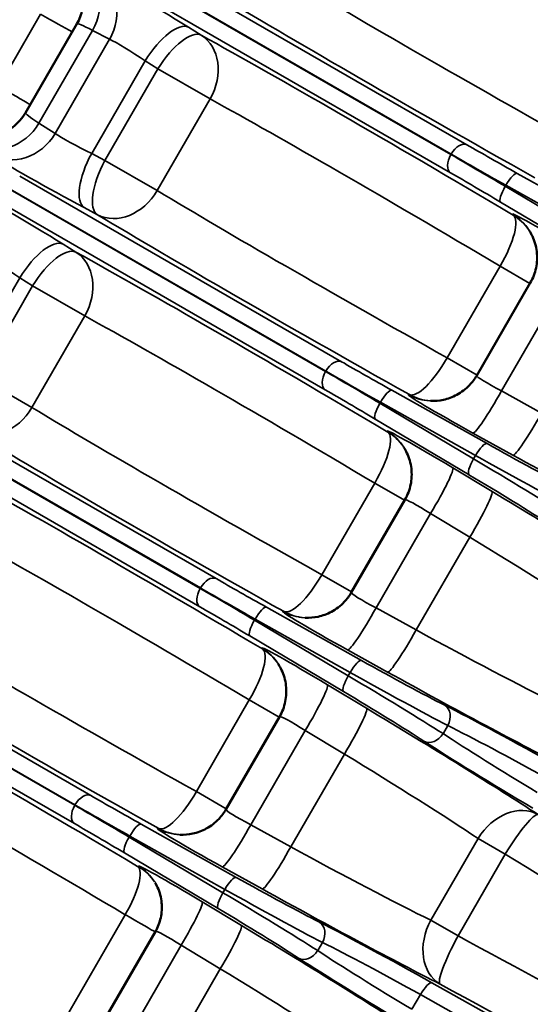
# Model space of a CAD drawing. Header units: inches. Extents: x 1 to 271, y 5 to 171.
# Tile 176 of 256: x 201.6 to 203.51, y 97.32 to 101. Entities that reach past the tile are written whole.
import ezdxf

# ---------------------------------------------------------------- set-up
doc = ezdxf.new("R2010")
doc.units = ezdxf.units.IN
doc.header["$LTSCALE"] = 8
doc.header["$MEASUREMENT"] = 0
doc.layers.add('Visible (ANSI)', color=7, linetype='Continuous', lineweight=50)
doc.layers.add('Visible Narrow (ANSI)', color=7, linetype='Continuous', lineweight=35)

msp = doc.modelspace()

# ---------------------------------------------------------------- linework, layer by layer
at = {"layer": 'Visible (ANSI)'}
for p, q in [((201.8109, 100.9867), (201.6193, 100.6547)), ((203.5066, 100.0178), (203.3062, 99.6707)), ((203.0379, 99.2059), (202.8375, 98.8588)), ((202.5691, 98.394), (202.3687, 98.0469)), ((202.1053, 97.5906), (201.7017, 96.8916))]:
    msp.add_line(p, q, dxfattribs=at)
for centre, major_axis, ratio, start_param, end_param in [((202.2257, 100.3251), (-0.6064, 0.3296), 0.03634, 6.28225, 6.283203), ((203.3423, 100.1121), (0.1602, 0.1021), 0.99794, 6.281298, 6.283185), ((203.1424, 99.7659), (-0.0084, -0.1898), 0.99794, 0, 0.00189), ((202.8735, 99.3002), (0.1602, 0.1021), 0.99794, 6.281294, 6.283185), ((202.6736, 98.954), (-0.0084, -0.1898), 0.99794, 0, 0.001895), ((202.4048, 98.4883), (0.1602, 0.1021), 0.99794, 6.281289, 6.283185), ((202.2049, 98.1421), (-0.0084, -0.1898), 0.99794, 0, 0.0019), ((201.9496, 97.6799), (0.1518, 0.0968), 0.99794, 6.280449, 6.283185)]:
    msp.add_ellipse(centre, major_axis=major_axis, ratio=ratio, start_param=start_param, end_param=end_param, dxfattribs=at)
for points, knots in [([(201.8113, 100.987), (201.821, 101.004), (201.8281, 101.0228), (201.8363, 101.0617), (201.8373, 101.0822), (201.833, 101.1216), (201.8275, 101.1411), (201.8166, 101.1655), (201.8128, 101.1726), (201.8061, 101.1835), (201.8032, 101.1878), (201.796, 101.1976), (201.7918, 101.2025), (201.7856, 101.2092), (201.7834, 101.2114), (201.7798, 101.2149), (201.7788, 101.2157), (201.7784, 101.216), (201.7783, 101.2161), (201.7783, 101.2161)], [0.0012153, 0.0012153, 0.0012153, 0.0012153, 0.1520401, 0.1520401, 0.3068078, 0.3068078, 0.4609195, 0.4609195, 0.5278681, 0.5278681, 0.5771446, 0.5771446, 0.6565241, 0.6565241, 0.7296953, 0.7296953, 0.8248017, 0.8248017, 0.8476487, 0.8476487, 0.8476487, 0.8476487]), ([(201.4044, 100.5682), (201.4044, 100.5682), (201.4044, 100.5682), (201.4048, 100.5681), (201.4069, 100.5672), (201.4164, 100.5648), (201.4205, 100.5638), (201.432, 100.5618), (201.4398, 100.5609), (201.4563, 100.5601), (201.4649, 100.5603), (201.485, 100.5622), (201.4967, 100.5644), (201.5241, 100.5723), (201.5399, 100.5792), (201.5707, 100.5982), (201.5859, 100.6111), (201.6063, 100.6346), (201.6133, 100.6444), (201.6192, 100.6546)], [0.7677188, 0.7677188, 0.7677188, 0.7677188, 0.781768, 0.781768, 0.9278295, 0.9278295, 0.9984099, 0.9984099, 1.0785864, 1.0785864, 1.1515829, 1.1515829, 1.2452459, 1.2452459, 1.3763469, 1.3763469, 1.5254561, 1.5254561, 1.6165623, 1.6165623, 1.6165623, 1.6165623]), ([(203.5067, 100.0178), (203.5167, 100.0353), (203.524, 100.0546), (203.5321, 100.094), (203.533, 100.1146), (203.5284, 100.1546), (203.5228, 100.1744), (203.5108, 100.1999), (203.5069, 100.2071), (203.5025, 100.2139)], [0.0001728, 0.0001728, 0.0001728, 0.0001728, 0.1535894, 0.1535894, 0.3073685, 0.3073685, 0.4610185, 0.4610185, 0.524054, 0.524054, 0.524054, 0.524054]), ([(203.1344, 99.5762), (203.15, 99.5755), (203.1662, 99.5768), (203.1993, 99.5839), (203.2163, 99.5902), (203.2497, 99.6082), (203.266, 99.6207), (203.2899, 99.6459), (203.2988, 99.6579), (203.3062, 99.6706)], [0, 0, 0, 0, 0.1226166, 0.1226166, 0.2589497, 0.2589497, 0.4117319, 0.4117319, 0.5241869, 0.5241869, 0.5241869, 0.5241869]), ([(203.0379, 99.2059), (203.048, 99.2234), (203.0553, 99.2427), (203.0634, 99.2821), (203.0643, 99.3027), (203.0596, 99.3427), (203.054, 99.3625), (203.0421, 99.388), (203.0381, 99.3952), (203.0338, 99.402)], [0.0001727, 0.0001727, 0.0001727, 0.0001727, 0.1535908, 0.1535908, 0.3073716, 0.3073716, 0.4610214, 0.4610214, 0.5240526, 0.5240526, 0.5240526, 0.5240526]), ([(202.6656, 98.7643), (202.6813, 98.7636), (202.6975, 98.7649), (202.7305, 98.772), (202.7476, 98.7783), (202.7809, 98.7963), (202.7972, 98.8088), (202.8211, 98.834), (202.8301, 98.846), (202.8374, 98.8587)], [0, 0, 0, 0, 0.1226159, 0.1226159, 0.2589471, 0.2589471, 0.4117276, 0.4117276, 0.5241855, 0.5241855, 0.5241855, 0.5241855]), ([(202.5692, 98.394), (202.5792, 98.4115), (202.5865, 98.4308), (202.5946, 98.4702), (202.5955, 98.4908), (202.5909, 98.5308), (202.5853, 98.5506), (202.5733, 98.5761), (202.5694, 98.5833), (202.565, 98.5901)], [0.0001726, 0.0001726, 0.0001726, 0.0001726, 0.1535926, 0.1535926, 0.3073752, 0.3073752, 0.4610248, 0.4610248, 0.5240509, 0.5240509, 0.5240509, 0.5240509]), ([(202.1969, 97.9524), (202.2127, 97.9517), (202.229, 97.953), (202.2623, 97.9602), (202.2794, 97.9666), (202.3128, 97.9848), (202.329, 97.9973), (202.3527, 98.0225), (202.3614, 98.0343), (202.3687, 98.0468)], [0, 0, 0, 0, 0.1236991, 0.1236991, 0.2606666, 0.2606666, 0.4135824, 0.4135824, 0.5240623, 0.5240623, 0.5240623, 0.5240623]), ([(202.1053, 97.5907), (202.1144, 97.6064), (202.121, 97.6238), (202.1288, 97.6599), (202.13, 97.6791), (202.1265, 97.7174), (202.1213, 97.7371), (202.1115, 97.7585), (202.1097, 97.7622), (202.1078, 97.7657)], [0.0002643, 0.0002643, 0.0002643, 0.0002643, 0.138984, 0.138984, 0.2822601, 0.2822601, 0.4328898, 0.4328898, 0.4641923, 0.4641923, 0.4641923, 0.4641923])]:
    msp.add_open_spline(points, degree=3, knots=knots, dxfattribs=at)
msp.add_open_spline([(202.1031, 97.7733), (202.1054, 97.7697), (202.1075, 97.7661), (202.1096, 97.7624)], degree=3, dxfattribs=at)
at = {"layer": 'Visible Narrow (ANSI)'}
for p, q in [((203.2695, 100.5347), (202.0664, 101.2294)), ((203.2098, 100.4981), (202.0066, 101.1927)), ((202.0074, 101.1941), (203.2106, 100.4995)), ((202.0056, 101.1241), (203.2087, 100.4295)), ((201.5198, 100.7542), (201.6751, 101.0232)), ((202.2764, 100.9447), (202.2285, 100.9744)), ((201.8702, 100.9627), (201.6697, 100.6154)), ((201.8702, 100.9627), (201.9339, 100.9294)), ((201.9339, 100.9294), (201.7304, 100.5769)), ((201.8667, 100.5024), (202.0666, 100.8486)), ((202.0666, 100.8486), (202.1145, 100.8188)), ((202.1145, 100.8188), (201.9164, 100.4758)), ((202.1145, 100.8188), (202.3097, 100.7061)), ((202.1117, 100.3631), (202.3097, 100.7061)), ((201.7304, 100.5769), (201.6697, 100.6154)), ((201.9164, 100.4758), (201.8667, 100.5024)), ((203.2106, 100.4995), (203.2098, 100.4981)), ((202.1117, 100.3631), (201.9164, 100.4758)), ((203.8135, 100.2282), (203.4579, 100.4276)), ((202.8008, 99.7228), (201.5976, 100.4175)), ((202.741, 99.6862), (201.5379, 100.3808)), ((201.5387, 100.3822), (202.7418, 99.6876)), ((203.413, 100.3791), (203.4153, 100.383)), ((203.7636, 100.1709), (203.413, 100.3791)), ((203.4153, 100.383), (203.7709, 100.1835)), ((201.5369, 100.3122), (202.74, 99.6176)), ((203.3957, 100.3198), (203.7462, 100.1116)), ((201.8387, 100.2993), (201.8884, 100.2727)), ((203.4405, 100.2746), (203.4426, 100.2713)), ((201.9205, 100.2613), (201.9206, 100.2612)), ((201.8076, 100.1328), (201.7597, 100.1625)), ((203.3936, 100.0804), (203.1955, 99.7373)), ((203.3936, 100.0804), (203.5055, 100.0158)), ((201.398, 99.6905), (201.5979, 100.0367)), ((201.5979, 100.0367), (201.6458, 100.0069)), ((201.6458, 100.0069), (201.4477, 99.6639)), ((201.6458, 100.0069), (201.841, 99.8942)), ((203.399, 99.6135), (203.6026, 99.966)), ((201.6429, 99.5512), (201.841, 99.8942)), ((203.3074, 99.6727), (203.1955, 99.7373)), ((202.7418, 99.6876), (202.741, 99.6862)), ((201.6429, 99.5512), (201.4477, 99.6639)), ((203.3448, 99.4163), (202.9892, 99.6157)), ((203.5486, 99.5306), (203.399, 99.6135)), ((202.332, 98.9109), (201.1289, 99.6056)), ((203.0547, 99.5994), (203.0507, 99.5995)), ((202.2723, 98.8743), (201.0691, 99.5689)), ((201.0699, 99.5703), (202.2731, 98.8757)), ((202.9443, 99.5672), (202.9466, 99.5711)), ((203.2948, 99.359), (202.9443, 99.5672)), ((202.9466, 99.5711), (203.3021, 99.3716)), ((201.0681, 99.5003), (202.2712, 98.8057)), ((202.9269, 99.5079), (203.2775, 99.2997)), ((202.9718, 99.4627), (202.9739, 99.4594)), ((203.2923, 99.4558), (203.4418, 99.373)), ((203.3021, 99.3716), (203.2948, 99.359)), ((203.3635, 99.2373), (203.217, 99.3254)), ((202.9249, 99.2685), (202.7268, 98.9254)), ((202.9249, 99.2685), (203.0367, 99.2039)), ((202.9303, 98.8016), (203.1338, 99.1541)), ((203.1338, 99.1541), (203.2803, 99.066)), ((203.2803, 99.066), (203.0798, 98.7187)), ((202.8386, 98.8608), (202.7268, 98.9254)), ((202.2731, 98.8757), (202.2723, 98.8743)), ((202.876, 98.6044), (202.5204, 98.8038)), ((203.0798, 98.7187), (202.9303, 98.8016)), ((201.8633, 98.099), (200.6601, 98.7937)), ((202.5859, 98.7875), (202.582, 98.7876)), ((201.8035, 98.0624), (200.6004, 98.757)), ((200.6012, 98.7584), (201.8043, 98.0638)), ((202.4755, 98.7553), (202.4778, 98.7592)), ((202.8261, 98.5471), (202.4755, 98.7553)), ((202.4778, 98.7592), (202.8334, 98.5597)), ((202.4582, 98.6961), (202.8087, 98.4878)), ((200.5994, 98.6884), (201.8025, 97.9938)), ((202.503, 98.6508), (202.5051, 98.6475)), ((202.8236, 98.6439), (202.9731, 98.5611)), ((202.8334, 98.5597), (202.8261, 98.5471)), ((202.8948, 98.4254), (202.7482, 98.5135)), ((203.1113, 98.4849), (203.1113, 98.4849)), ((202.4561, 98.4566), (202.258, 98.1135)), ((202.4561, 98.4566), (202.568, 98.392)), ((203.1804, 98.3305), (203.1981, 98.3611)), ((202.4615, 97.9897), (202.6651, 98.3422)), ((202.6651, 98.3422), (202.8116, 98.2542)), ((202.8116, 98.2542), (202.6111, 97.9068)), ((202.3699, 98.0489), (202.258, 98.1135)), ((201.8043, 98.0638), (201.8035, 98.0624)), ((202.4073, 97.7925), (202.0517, 97.9919)), ((202.6111, 97.9068), (202.4615, 97.9897)), ((202.1172, 97.9756), (202.1132, 97.9757)), ((202.0068, 97.9434), (202.0091, 97.9473)), ((202.3573, 97.7352), (202.0068, 97.9434)), ((202.0091, 97.9473), (202.3646, 97.7478)), ((203.3114, 97.9378), (203.1349, 97.6321)), ((203.3114, 97.9378), (203.413, 97.8792)), ((201.9894, 97.8842), (202.34, 97.6759)), ((203.2364, 97.5735), (203.413, 97.8792)), ((202.0426, 97.8339), (202.0448, 97.8306)), ((202.3548, 97.8321), (202.5043, 97.7492)), ((202.3646, 97.7478), (202.3573, 97.7352)), ((202.4265, 97.6129), (202.28, 97.7009)), ((201.9922, 97.653), (201.591, 96.9582)), ((202.5859, 97.6255), (202.5859, 97.6255)), ((203.2364, 97.5735), (203.1349, 97.6321)), ((202.7117, 97.5186), (202.7293, 97.5492)), ((201.7945, 96.8344), (202.2012, 97.5387)), ((202.2012, 97.5387), (202.3477, 97.4507)), ((202.3477, 97.4507), (201.944, 96.7515)), ((203.779, 97.0391), (203.1385, 97.3984)), ((203.0642, 97.299), (203.0958, 97.3537)), ((203.0958, 97.3537), (203.7364, 96.9944))]:
    msp.add_line(p, q, dxfattribs=at)
for centre, major_axis, ratio, start_param, end_param in [((204.4655, 100.4408), (2.1379, -1.297), 0.030665, 1.875359, 2.498524), ((201.7208, 101.049), (0.0881, 0.1684), 0.90811, 4.674513, 6.215081), ((202.1219, 101.0293), (-0.2653, 0.1604), 0.028501, 4.316153, 5.852043), ((201.7845, 101.0157), (0.0881, 0.1684), 0.90811, 4.674513, 6.215081), ((204.3569, 100.2526), (-2.1922, 1.203), 0.030665, 0.643068, 1.266233), ((204.2652, 100.0862), (2.3567, -1.298), 0.028501, 3.784752, 4.407917), ((201.2151, 101.3109), (0.6439, -0.3848), 0.021285, 5.520707, 5.842014), ((202.3996, 100.6263), (0.5887, -0.3604), 0.03634, 2.71081, 3.142528), ((202.1302, 100.8119), (0.1002, 0.1614), 0.38631, 0.030899, 1.5832), ((202.1781, 100.7821), (0.1002, 0.1614), 0.38631, 0.030899, 1.5832), ((204.095, 99.7914), (-2.3025, 1.392), 0.028501, 5.016861, 5.640026), ((202.1781, 100.7821), (0.0921, 0.1662), 0.799814, 4.698124, 6.235695), ((202.0236, 100.8668), (0.1008, -0.0654), 0.073457, 1.177832, 2.713722), ((201.0406, 101.0086), (-0.6552, 0.3652), 0.021285, 3.582764, 3.90407), ((203.9968, 99.6289), (2.1379, -1.297), 0.030665, 1.875359, 2.498524), ((202.2257, 100.3251), (-0.6064, 0.3296), 0.03634, 0.000018, 0.430782), ((201.5202, 100.7017), (-0.1018, -0.1604), 0.90811, 0.068104, 1.608672), ((201.5809, 100.6632), (-0.1018, -0.1604), 0.90811, 0.068104, 1.608672), ((201.8295, 100.5305), (-0.1071, 0.0546), 0.073457, 0.427871, 1.963761), ((203.2406, 100.4822), (0.03, 0.052), 0.57735, 0.034907, 1.570796), ((203.6266, 100.3564), (-0.6045, 0.3329), 0.028501, 0.954742, 1.303807), ((201.7378, 100.3642), (0.2716, -0.1496), 0.028501, 3.572735, 5.108625), ((201.9303, 100.4657), (-0.0897, -0.1675), 0.38631, 4.699985, 6.252287), ((203.2398, 100.4808), (-0.03, -0.052), 0.57735, 4.712389, 6.248279), ((203.5727, 100.2607), (-0.6426, 0.3871), 0.026223, 4.97929, 5.328355), ((203.5976, 100.3039), (0.6565, -0.3629), 0.026223, 4.096423, 4.445488), ((202.7758, 100.8086), (-0.6426, 0.3871), 0.026223, 2.364844, 2.364856), ((201.98, 100.439), (-0.0897, -0.1675), 0.38631, 4.699985, 6.252287), ((202.7247, 100.7201), (0.6565, -0.3629), 0.026223, 0.776736, 0.776749), ((203.5417, 100.2094), (0.5906, -0.3571), 0.028501, 1.837785, 2.186851), ((203.429, 100.3751), (0.0294, 0.0523), 0.263255, 0.029542, 1.567537), ((201.6531, 100.2174), (-0.2653, 0.1604), 0.028501, 4.316153, 5.852043), ((201.98, 100.439), (-0.0979, -0.1628), 0.799814, 0.04749, 1.585062), ((203.8881, 99.4407), (-2.1922, 1.203), 0.030665, 0.643068, 1.266233), ((203.4267, 100.3712), (-0.0306, -0.0516), 0.263255, 4.715648, 6.253644), ((203.7057, 100.1149), (-0.2653, 0.1604), 0.028501, 4.804845, 6.340735), ((203.3423, 100.1121), (0.1602, 0.1021), 0.99794, 0, 0.460234), ((203.7965, 99.2743), (2.3567, -1.298), 0.028501, 3.784752, 4.407917), ((203.3444, 100.1088), (0.0968, 0.1635), 0.299224, 4.715746, 6.253317), ((203.3444, 100.1088), (0.1602, 0.1021), 0.99794, 0.044747, 0.460234), ((203.8929, 100.0419), (-0.8849, 0.4874), 0.028501, 1.064126, 1.064139), ((204.0884, 99.7952), (2.3567, -1.298), 0.028501, 1.859815, 1.859824), ((201.6615, 100), (0.1002, 0.1614), 0.38631, 0.030899, 1.5832), ((201.7094, 99.9702), (0.1002, 0.1614), 0.38631, 0.030899, 1.5832), ((203.6263, 98.9795), (-2.3025, 1.392), 0.028501, 5.016861, 5.640026), ((201.7094, 99.9702), (0.0921, 0.1662), 0.799814, 4.698124, 6.235695), ((201.5549, 100.0549), (0.1008, -0.0654), 0.073457, 1.177832, 2.713722), ((203.528, 98.817), (2.1379, -1.297), 0.030665, 1.875359, 2.498524), ((202.7718, 99.6703), (0.03, 0.052), 0.57735, 0.034907, 1.570796), ((203.1578, 99.5445), (-0.6045, 0.3329), 0.028501, 0.954742, 1.303807), ((203.1463, 99.7657), (-0.0931, -0.1656), 0.299224, 0.029868, 1.567439), ((202.771, 99.6689), (-0.03, -0.052), 0.57735, 4.712389, 6.248279), ((203.104, 99.4488), (-0.6426, 0.3871), 0.026223, 4.97929, 5.328355), ((203.1289, 99.492), (0.6565, -0.3629), 0.026223, 4.096423, 4.445488), ((202.3071, 99.9967), (-0.6426, 0.3871), 0.026223, 2.364844, 2.364856), ((202.256, 99.9082), (0.6565, -0.3629), 0.026223, 0.776736, 0.776749), ((203.4133, 99.6161), (-0.1071, 0.0546), 0.073457, 6.279339, 7.758254), ((203.0729, 99.3975), (0.5906, -0.3571), 0.028501, 1.837785, 2.186851), ((202.9602, 99.5632), (0.0294, 0.0523), 0.263255, 0.029542, 1.567537), ((203.384, 99.6222), (-0.0921, -0.1662), 0.091738, 0.02862, 1.569188), ((203.3216, 99.4497), (0.2716, -0.1496), 0.028501, 3.084043, 4.619933), ((203.1424, 99.7659), (-0.0084, -0.1898), 0.99794, 5.822951, 6.283185), ((203.1463, 99.7657), (-0.0084, -0.1898), 0.99794, 5.822951, 6.238482), ((203.4785, 99.3242), (0.8645, -0.5226), 0.028501, 2.07716, 2.077467), ((201.5113, 99.6271), (-0.0979, -0.1628), 0.799814, 0.04749, 1.585062), ((203.4194, 98.6288), (-2.1922, 1.203), 0.030665, 0.643068, 1.266233), ((202.958, 99.5593), (-0.0306, -0.0516), 0.263255, 4.715648, 6.253644), ((203.5335, 99.5393), (-0.0921, -0.1662), 0.091738, 0.02862, 1.569188), ((203.2369, 99.303), (-0.2653, 0.1604), 0.028501, 4.804845, 6.340735), ((202.8735, 99.3002), (0.1602, 0.1021), 0.99794, 0, 0.460234), ((203.4785, 99.3242), (0.8645, -0.5226), 0.028501, 1.792764, 1.7928), ((203.7899, 99.2781), (-2.3025, 1.392), 0.028501, 1.380099, 1.380105), ((203.3277, 98.4624), (2.3567, -1.298), 0.028501, 3.784752, 4.407917), ((202.8756, 99.2969), (0.0968, 0.1635), 0.299224, 4.715746, 6.253317), ((202.8756, 99.2969), (0.1602, 0.1021), 0.99794, 0.044683, 0.460234), ((203.4241, 99.23), (-0.8849, 0.4874), 0.028501, 1.064126, 1.064139), ((203.6196, 98.9833), (2.3567, -1.298), 0.028501, 1.859815, 1.859824), ((203.3158, 99.3637), (0.0294, 0.0523), 0.263255, 0.029542, 1.567537), ((203.4279, 99.3812), (-0.2979, 0.1641), 0.028501, 1.303807, 2.456257), ((203.3085, 99.3511), (-0.0306, -0.0516), 0.263255, 4.715648, 6.253644), ((203.3805, 99.2966), (-0.343, 0.2059), 0.024229, 3.826768, 4.979218), ((203.3989, 99.3286), (0.3498, -0.1941), 0.024229, 4.44556, 5.59801), ((203.4475, 99.2728), (-0.8125, 0.4927), 0.0303, 4.897914, 4.897921), ((203.5251, 99.3557), (0.771, -0.4246), 0.028501, 4.619933, 5.582528), ((203.1575, 98.1676), (-2.3025, 1.392), 0.028501, 5.016861, 5.640026), ((203.1187, 99.1628), (0.0979, 0.1629), 0.091738, 4.713998, 6.254565), ((203.4531, 99.2825), (0.8329, -0.4573), 0.0303, 4.526856, 4.526863), ((203.6196, 98.9833), (2.3567, -1.298), 0.028501, 1.761488, 1.761494), ((203.4241, 99.23), (-0.8849, 0.4874), 0.028501, 1.348793, 1.348829), ((203.3494, 99.2453), (0.291, -0.1759), 0.028501, 0.685335, 1.837785), ((203.1387, 99.1405), (0.1008, -0.0654), 0.073457, 1.666524, 3.145439), ((203.2652, 99.0748), (0.0979, 0.1629), 0.091738, 4.713998, 6.254565), ((203.4201, 99.1739), (-0.7532, 0.4554), 0.028501, 3.84225, 4.804845), ((203.0593, 98.0051), (2.1379, -1.297), 0.030665, 1.875359, 2.498524), ((203.3219, 99.0113), (0.5887, -0.3604), 0.03634, 0.701018, 1.663613), ((202.3031, 98.8584), (0.03, 0.052), 0.57735, 0.034907, 1.570796), ((202.6891, 98.7326), (-0.6045, 0.3329), 0.028501, 0.954742, 1.303807), ((202.6775, 98.9538), (-0.0931, -0.1656), 0.299224, 0.029868, 1.567439), ((202.3023, 98.857), (-0.03, -0.052), 0.57735, 4.712389, 6.248279), ((202.6352, 98.6369), (-0.6426, 0.3871), 0.026223, 4.97929, 5.328355), ((202.6601, 98.6801), (0.6565, -0.3629), 0.026223, 4.096423, 4.445488), ((201.8383, 99.1848), (-0.6426, 0.3871), 0.026223, 2.364844, 2.364856), ((201.7872, 99.0963), (0.6565, -0.3629), 0.026223, 0.776737, 0.776749), ((202.9445, 98.8042), (-0.1071, 0.0546), 0.073457, 6.279339, 7.758254), ((202.6042, 98.5856), (0.5906, -0.3571), 0.028501, 1.837785, 2.186851), ((202.4915, 98.7513), (0.0294, 0.0523), 0.263255, 0.029542, 1.567537), ((202.9152, 98.8103), (-0.0921, -0.1662), 0.091738, 0.02862, 1.569188), ((202.8529, 98.6378), (0.2716, -0.1496), 0.028501, 3.084043, 4.619933), ((202.6736, 98.954), (-0.0084, -0.1898), 0.99794, 5.822951, 6.283185), ((202.6775, 98.9538), (-0.0084, -0.1898), 0.99794, 5.822951, 6.238554), ((203.0097, 98.5123), (0.8645, -0.5226), 0.028501, 2.07716, 2.077467), ((202.9506, 97.8169), (-2.1922, 1.203), 0.030665, 0.643068, 1.266233), ((202.4892, 98.7474), (-0.0306, -0.0516), 0.263255, 4.715648, 6.253644), ((203.0647, 98.7274), (-0.0921, -0.1662), 0.091738, 0.02862, 1.569188), ((203.148, 98.7101), (-0.6064, 0.3296), 0.03634, 1.47798, 2.440575), ((202.7682, 98.4911), (-0.2653, 0.1604), 0.028501, 4.804845, 6.340735), ((203.3211, 98.4662), (-2.3025, 1.392), 0.028501, 1.380099, 1.380105), ((202.859, 97.6505), (2.3567, -1.298), 0.028501, 3.784752, 4.407917), ((202.4069, 98.485), (0.0968, 0.1635), 0.299224, 4.715746, 6.253317), ((202.4048, 98.4883), (0.1602, 0.1021), 0.99794, 0, 0.460234), ((202.4069, 98.485), (0.1602, 0.1021), 0.99794, 0.044607, 0.460234), ((202.9554, 98.4181), (-0.8849, 0.4874), 0.028501, 1.064126, 1.064139), ((203.0097, 98.5123), (0.8645, -0.5226), 0.028501, 1.792764, 1.7928), ((203.1509, 98.1714), (2.3567, -1.298), 0.028501, 1.859815, 1.859824), ((202.8471, 98.5518), (0.0294, 0.0523), 0.263255, 0.029542, 1.567537), ((202.9591, 98.5693), (-0.2979, 0.1641), 0.028501, 1.303807, 2.456257), ((202.8398, 98.5392), (-0.0306, -0.0516), 0.263255, 4.715648, 6.253644), ((202.9117, 98.4847), (-0.343, 0.2059), 0.024229, 3.826768, 4.979218), ((202.9302, 98.5167), (0.3498, -0.1941), 0.024229, 4.44556, 5.59801), ((202.9787, 98.4609), (-0.8125, 0.4927), 0.0303, 4.897915, 4.897921), ((203.0563, 98.5438), (0.771, -0.4246), 0.028501, 4.619933, 5.582528), ((202.6886, 97.3558), (-2.2939, 1.3868), 0.028501, 5.016861, 5.640026), ((202.65, 98.3509), (0.0979, 0.1629), 0.091738, 4.713998, 6.254565), ((202.9843, 98.4706), (0.8329, -0.4573), 0.0303, 4.526856, 4.526863), ((203.1509, 98.1714), (2.3567, -1.298), 0.028501, 1.761488, 1.761494), ((202.9554, 98.4181), (-0.8849, 0.4874), 0.028501, 1.348793, 1.348829), ((202.8807, 98.4334), (0.291, -0.1759), 0.028501, 0.685335, 1.837785), ((203.1578, 98.3843), (0.0271, 0.0535), 0.774101, 4.669778, 6.238158), ((203.4948, 98.2578), (-0.403, 0.222), 0.028501, 4.4454, 5.59785), ((202.6699, 98.3286), (0.1008, -0.0654), 0.073457, 1.666524, 3.145439), ((202.7965, 98.2629), (0.0979, 0.1629), 0.091738, 4.713998, 6.254565), ((202.9514, 98.362), (-0.7532, 0.4554), 0.028501, 3.84225, 4.804845), ((203.4658, 98.2052), (0.3511, -0.192), 0.032772, 1.303622, 2.456072), ((203.1402, 98.3538), (-0.0328, -0.0502), 0.774101, 0.045027, 1.613408), ((203.4493, 98.1766), (-0.3418, 0.208), 0.032772, 0.685521, 1.837971), ((203.4183, 98.1253), (0.3937, -0.238), 0.028501, 3.826928, 4.979378), ((202.5955, 97.2018), (2.138, -1.2968), 0.030551, 1.875354, 2.49852), ((202.8531, 98.1994), (0.5887, -0.3604), 0.03634, 0.701018, 1.663613), ((201.8343, 98.0465), (0.03, 0.052), 0.57735, 0.034907, 1.570796), ((202.2203, 97.9207), (-0.6045, 0.3329), 0.028501, 0.954742, 1.303807), ((202.2088, 98.1419), (-0.0931, -0.1656), 0.299224, 0.029868, 1.567439), ((201.8335, 98.0451), (-0.03, -0.052), 0.57735, 4.712389, 6.248279), ((202.1665, 97.825), (-0.6426, 0.3871), 0.026223, 4.97929, 5.328355), ((202.1914, 97.8682), (0.6565, -0.3629), 0.026223, 4.096423, 4.445488), ((201.3201, 98.4015), (-0.6426, 0.3871), 0.026223, 2.480983, 2.480994), ((203.4373, 97.8652), (0.1037, 0.1592), 0.764327, 0.044205, 1.612052), ((201.269, 98.313), (0.6565, -0.3629), 0.026223, 0.660599, 0.66061), ((202.4758, 97.9923), (-0.1071, 0.0546), 0.073457, 6.279339, 7.758254), ((203.4373, 97.8652), (0.099, 0.1622), 0.14765, 0.028815, 1.574402), ((202.1354, 97.7737), (0.5906, -0.3571), 0.028501, 1.837785, 2.186851), ((202.0227, 97.9394), (0.0294, 0.0523), 0.263255, 0.029542, 1.567537), ((202.4465, 97.9984), (-0.0921, -0.1662), 0.091738, 0.02862, 1.569188), ((202.6558, 97.5722), (-0.8125, 0.4927), 0.0303, 5.615374, 5.615377), ((202.3841, 97.8259), (0.2716, -0.1496), 0.028501, 3.084043, 4.619933), ((202.2049, 98.1421), (-0.0084, -0.1898), 0.99794, 5.822951, 6.283185), ((202.2088, 98.1419), (-0.0084, -0.1898), 0.99794, 5.822951, 6.238642), ((202.6869, 97.6235), (0.8645, -0.5226), 0.028501, 2.269356, 2.269405), ((202.0205, 97.9355), (-0.0306, -0.0516), 0.263255, 4.715648, 6.253644), ((202.655, 97.5708), (0.8329, -0.4573), 0.0303, 3.809401, 3.809404), ((202.596, 97.9155), (-0.0921, -0.1662), 0.091738, 0.02862, 1.569188), ((202.6792, 97.8982), (-0.6064, 0.3296), 0.03634, 1.47798, 2.440575), ((203.0593, 98.0051), (2.1379, -1.297), 0.030665, 0.804052, 1.423227), ((202.2993, 97.6793), (-0.2568, 0.1552), 0.028501, 4.804845, 6.340735), ((202.6869, 97.6235), (0.8645, -0.5226), 0.028501, 1.962358, 1.962387), ((202.8524, 97.6543), (-2.3025, 1.392), 0.028501, 1.380099, 1.380105), ((201.9455, 97.68), (0.0917, 0.1549), 0.299224, 4.715746, 6.253317), ((202.0362, 97.8357), (-0.00856, 0.00517), 0.028501, 1.875269, 3.199142), ((201.9496, 97.6799), (0.1518, 0.0968), 0.99794, 0, 0.460234), ((201.9517, 97.6766), (0.1518, 0.0968), 0.99794, 0.019408, 0.460234), ((202.6261, 97.5183), (-0.8849, 0.4874), 0.028501, 0.944371, 0.945367), ((202.3783, 97.7399), (0.0294, 0.0523), 0.263255, 0.029542, 1.567537), ((202.6558, 97.5722), (-0.8125, 0.4927), 0.0303, 5.07738, 5.077382), ((202.4904, 97.7574), (-0.2979, 0.1641), 0.028501, 1.303807, 2.456257), ((202.371, 97.7273), (-0.0306, -0.0516), 0.263255, 4.715648, 6.253644), ((202.443, 97.6728), (-0.343, 0.2059), 0.024229, 3.826768, 4.979218), ((202.4614, 97.7048), (0.3498, -0.1941), 0.024229, 4.44556, 5.59801), ((202.5876, 97.7319), (0.771, -0.4246), 0.028501, 4.619933, 5.582528), ((202.1869, 97.547), (0.0927, 0.1543), 0.091738, 4.713998, 6.254565), ((202.655, 97.5708), (0.8329, -0.4573), 0.0303, 4.347396, 4.347398), ((202.6261, 97.5183), (-0.8849, 0.4874), 0.028501, 1.179736, 1.179745), ((202.4119, 97.6215), (0.291, -0.1759), 0.028501, 0.685335, 1.837785), ((201.9431, 97.6818), (0.1644, -0.0952), 0.001501, 5.016288, 6.078104), ((202.6891, 97.5724), (0.0271, 0.0535), 0.774101, 4.669778, 6.238158), ((203.026, 97.4459), (-0.403, 0.222), 0.028501, 4.4454, 5.59785), ((203.2608, 97.5595), (-0.086, -0.1694), 0.764327, 4.671133, 6.23898), ((202.2062, 97.5253), (0.1009, -0.0653), 0.0711, 1.666279, 3.145195), ((202.3334, 97.4589), (0.0927, 0.1543), 0.091738, 4.713998, 6.254565), ((202.4825, 97.5502), (-0.7447, 0.4502), 0.028501, 3.84225, 4.804845), ((202.9971, 97.3933), (0.3511, -0.192), 0.032772, 1.303622, 2.456072), ((203.2608, 97.5595), (-0.091, -0.1668), 0.14765, 4.708783, 6.25437), ((202.9506, 97.8169), (-2.1922, 1.203), 0.030665, 1.718365, 2.33754), ((202.6714, 97.5419), (-0.0328, -0.0502), 0.774101, 0.045027, 1.613408), ((202.9806, 97.3647), (-0.3418, 0.208), 0.032772, 0.685521, 1.837971), ((202.9495, 97.3134), (0.3937, -0.238), 0.028501, 3.826928, 4.979378), ((202.3894, 97.3962), (0.5888, -0.3602), 0.035928, 0.700997, 1.663592), ((203.1095, 97.3458), (0.0294, 0.0523), 0.263255, 0.029542, 1.567537), ((202.859, 97.6505), (2.3567, -1.298), 0.028501, 4.860049, 5.479224)]:
    msp.add_ellipse(centre, major_axis=major_axis, ratio=ratio, start_param=start_param, end_param=end_param, dxfattribs=at)

doc.saveas('drawing.dxf')
